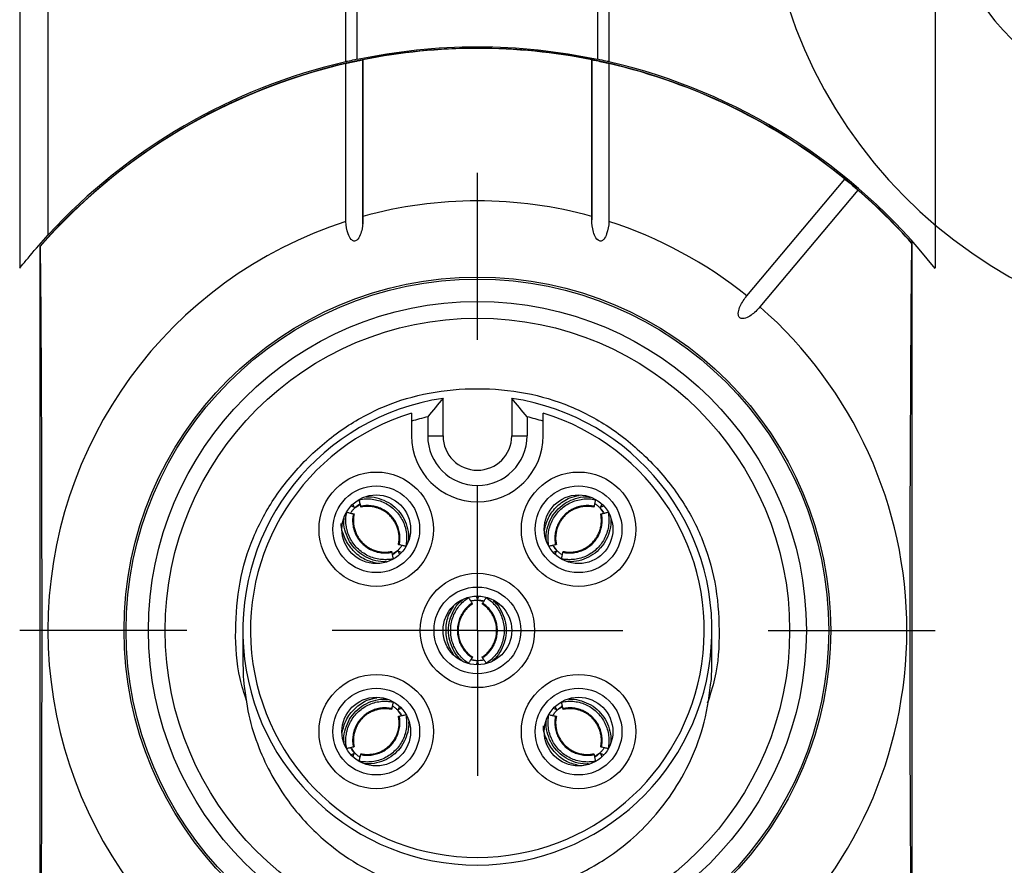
# Model space of a CAD drawing. Header units: millimetres. Extents: x 6 to 273, y 6 to 210.
# Tile 24 of 44: x 149 to 167, y 86 to 101. Entities that reach past the tile are written whole.
import ezdxf

# ---------------------------------------------------------------- set-up
doc = ezdxf.new("R2010")
doc.units = ezdxf.units.MM
doc.linetypes.add('SLD-Center', pattern=[19.05, 15.24, -1.27, 1.27, -1.27])
doc.linetypes.add('SLD-Solid', pattern=[0])
doc.layers.add('CENTER', color=40, linetype='SLD-Center')
doc.layers.add('TEXT', color=140, linetype='SLD-Solid', lineweight=25)

# ---------------------------------------------------------------- blocks, each defined once
blk = doc.blocks.new('SW_CENTERMARKSYMBOL_5')
at = {"layer": 'CENTER', "color": 0}
for p, q in [((0, 5.08), (0, 7.9985)), ((0, 0), (0, 2.54)), ((-5.08, 0), (-7.9985, 0)), ((0, 0), (-2.54, 0)), ((0, 0), (0, -2.54)), ((0, 0), (2.54, 0)), ((5.08, 0), (7.9985, 0)), ((0, -5.08), (0, -7.9985))]:
    blk.add_line(p, q, dxfattribs=at)
blk = doc.blocks.new('SW_CENTERMARKSYMBOL_15')
at = {"layer": 'CENTER', "color": 0}
for p, q in [((0, 2.54), (0, 4.79)), ((0, 0), (0, 2.54)), ((-2.54, 0), (-4.79, 0)), ((0, 0), (-2.54, 0)), ((0, 0), (0, -2.54)), ((0, 0), (2.54, 0)), ((2.54, 0), (4.79, 0)), ((0, -2.54), (0, -4.79))]:
    blk.add_line(p, q, dxfattribs=at)

msp = doc.modelspace()

# ---------------------------------------------------------------- linework, layer by layer
for p, q in [((149.498, 110.758), (149.498, 96.414)), ((165.498, 110.758), (165.498, 96.414)), ((149.998, 96.999), (149.998, 110.173)), ((155.198, 100.023), (155.198, 107.149)), ((155.395, 100.067), (155.395, 107.105)), ((159.6, 107.105), (159.6, 100.067)), ((159.798, 107.149), (159.798, 100.023)), ((155.199, 97.232), (155.199, 99.993)), ((155.497, 100.058), (155.497, 97.321)), ((155.498, 97.194), (155.498, 100.07)), ((159.498, 100.073), (159.498, 97.262)), ((159.499, 97.321), (159.499, 100.058)), ((159.797, 99.993), (159.797, 97.232)), ((162.207, 95.932), (163.92, 97.973)), ((164.149, 97.78), (162.437, 95.739)), ((149.848, 96.795), (149.857, 96.798)), ((149.848, 96.795), (149.848, 83.377)), ((165.089, 96.855), (165.098, 96.851)), ((165.098, 83.321), (165.098, 96.851)), ((156.898, 93.486), (156.898, 94.142)), ((158.098, 94.142), (158.098, 93.486)), ((156.63, 93.818), (156.63, 93.486)), ((158.366, 93.818), (158.366, 93.486)), ((156.348, 93.741), (156.348, 93.486)), ((158.648, 93.486), (158.648, 93.741)), ((156.63, 93.486), (156.898, 93.486)), ((158.098, 93.486), (158.366, 93.486)), ((155.289, 92.261), (155.346, 92.238)), ((155.346, 92.238), (155.323, 92.294)), ((155.359, 92.232), (155.435, 92.283)), ((159.673, 92.294), (159.65, 92.238)), ((159.65, 92.238), (159.706, 92.261)), ((159.644, 92.225), (159.695, 92.148)), ((158.887, 91.483), (158.836, 91.559)), ((156.101, 91.475), (156.025, 91.425)), ((156.114, 91.47), (156.137, 91.413)), ((156.171, 91.446), (156.114, 91.47)), ((158.881, 91.47), (158.825, 91.446)), ((158.858, 91.413), (158.881, 91.47)), ((157.474, 90.686), (157.498, 90.629)), ((157.498, 90.629), (157.521, 90.686)), ((157.503, 90.616), (157.593, 90.598)), ((157.492, 89.556), (157.403, 89.574)), ((157.498, 89.543), (157.474, 89.486)), ((157.521, 89.486), (157.498, 89.543)), ((156.109, 88.689), (156.159, 88.613)), ((156.137, 88.759), (156.114, 88.702)), ((156.114, 88.702), (156.171, 88.726)), ((158.825, 88.726), (158.881, 88.702)), ((158.881, 88.702), (158.858, 88.759)), ((158.895, 88.697), (158.971, 88.747)), ((155.351, 87.947), (155.301, 88.023)), ((155.346, 87.934), (155.289, 87.911)), ((155.323, 87.878), (155.346, 87.934)), ((159.636, 87.94), (159.56, 87.889)), ((159.65, 87.934), (159.673, 87.878)), ((159.706, 87.911), (159.65, 87.934))]:
    msp.add_line(p, q)
at = {"flags": 128}
for points in [[(149.857, 96.798), (149.865, 95.632), (149.872, 94.433), (149.877, 93.209), (149.88, 91.967), (149.882, 90.714), (149.882, 89.458), (149.88, 88.205), (149.877, 86.963), (149.872, 85.739), (149.865, 84.54), (149.857, 83.374)], [(165.089, 83.317), (165.08, 84.493), (165.074, 85.701), (165.069, 86.936), (165.065, 88.188), (165.064, 89.452), (165.064, 90.72), (165.065, 91.984), (165.069, 93.236), (165.074, 94.471), (165.08, 95.679), (165.089, 96.855)]]:
    msp.add_lwpolyline(points, dxfattribs=at)
for centre, radius in [((157.498, 90.086), 6.175), ((157.498, 90.086), 6.14), ((157.498, 90.086), 5.75), ((157.498, 90.086), 5.458), ((155.73, 91.854), 1), ((159.266, 91.854), 1), ((155.73, 91.854), 0.758), ((159.266, 91.854), 0.758), ((155.73, 91.854), 0.6), ((159.266, 91.854), 0.6), ((157.498, 90.086), 1), ((157.498, 90.086), 0.758), ((157.498, 90.086), 0.6), ((155.73, 88.318), 1), ((159.266, 88.318), 1), ((155.73, 88.318), 0.758), ((159.266, 88.318), 0.758), ((155.73, 88.318), 0.6), ((159.266, 88.318), 0.6)]:
    msp.add_circle(centre, radius)
for centre, radius, start, end in [((169.998, 103.586), 4.475, 90, 270), ((157.498, 90.086), 10.175, 41.675, 138.7503), ((157.498, 90.086), 10.17, 78.6534, 101.3466), ((157.498, 90.086), 10.17, 103.0639, 138.7014), ((157.498, 90.086), 10.2, 103.0317, 137.3321), ((157.498, 90.086), 10.17, 50.8451, 76.9361), ((157.498, 90.086), 10.2, 38.3427, 76.9683), ((157.498, 90.086), 10.17, 41.7236, 49.1549), ((157.498, 90.086), 7.507, 74.5401, 105.4599), ((157.498, 90.086), 7.507, 107.8335, 252.1665), ((157.498, 90.086), 7.507, 51.145, 72.1665), ((157.498, 90.086), 7.507, 311.145, 48.855), ((157.498, 90.086), 4.1, 98.415, 81.585), ((157.498, 90.086), 3.966, 106.8557, 73.1443), ((157.498, 90.086), 3.832, 103.0909, 107.4636), ((157.498, 90.086), 3.832, 72.5364, 76.9091), ((157.498, 93.486), 1.15, 180, 0), ((157.498, 93.486), 0.868, 180, 0), ((157.498, 93.486), 0.6, 180, 0)]:
    msp.add_arc(centre, radius, start, end)
for points in [[(155.395, 100.067), (156.081, 100.211), (156.781, 100.286), (157.498, 100.286)], [(157.498, 100.286), (158.214, 100.286), (158.915, 100.211), (159.6, 100.067)], [(156.898, 94.142), (156.808, 94.038), (156.719, 93.93), (156.63, 93.818)], [(158.366, 93.818), (158.277, 93.93), (158.187, 94.038), (158.098, 94.142)], [(156.348, 93.882), (156.348, 93.835), (156.348, 93.788), (156.348, 93.741)], [(158.648, 93.741), (158.648, 93.788), (158.648, 93.835), (158.648, 93.882)], [(155.355, 92.229), (155.352, 92.232), (155.349, 92.235), (155.346, 92.238)], [(155.355, 92.229), (155.357, 92.23), (155.358, 92.231), (155.359, 92.232)], [(159.64, 92.229), (159.644, 92.232), (159.647, 92.235), (159.65, 92.238)], [(159.64, 92.229), (159.642, 92.227), (159.643, 92.226), (159.644, 92.225)], [(156.105, 91.479), (156.104, 91.478), (156.102, 91.476), (156.101, 91.475)], [(156.114, 91.47), (156.111, 91.473), (156.108, 91.476), (156.105, 91.479)], [(158.881, 91.47), (158.885, 91.473), (158.888, 91.476), (158.891, 91.479)], [(158.891, 91.479), (158.89, 91.48), (158.888, 91.482), (158.887, 91.483)], [(157.498, 90.629), (157.498, 90.625), (157.498, 90.62), (157.498, 90.616)], [(157.498, 90.616), (157.5, 90.616), (157.502, 90.616), (157.503, 90.616)], [(157.498, 89.556), (157.496, 89.556), (157.494, 89.556), (157.492, 89.556)], [(157.498, 89.556), (157.498, 89.552), (157.498, 89.547), (157.498, 89.543)], [(156.114, 88.702), (156.111, 88.699), (156.108, 88.696), (156.105, 88.693)], [(156.105, 88.693), (156.106, 88.692), (156.107, 88.69), (156.109, 88.689)], [(158.881, 88.702), (158.885, 88.699), (158.888, 88.696), (158.891, 88.693)], [(158.891, 88.693), (158.892, 88.694), (158.893, 88.696), (158.895, 88.697)], [(155.355, 87.943), (155.352, 87.94), (155.349, 87.937), (155.346, 87.934)], [(155.355, 87.943), (155.354, 87.945), (155.353, 87.946), (155.351, 87.947)], [(159.64, 87.943), (159.639, 87.942), (159.638, 87.941), (159.636, 87.94)], [(159.64, 87.943), (159.644, 87.94), (159.647, 87.937), (159.65, 87.934)]]:
    msp.add_open_spline(points, degree=3)
for points, knots in [([(155.395, 100.067), (155.34, 100.055), (155.29, 100.044), (155.218, 100.028), (155.198, 100.023), (155.198, 100.023)], [0, 0, 0, 0, 0.5, 0.5, 1, 1, 1, 1]), ([(155.199, 99.993), (155.203, 99.995), (155.22, 99.999), (155.274, 100.012), (155.314, 100.021), (155.4, 100.039), (155.442, 100.048), (155.492, 100.058), (155.501, 100.059), (155.497, 100.058)], [0, 0, 0, 0, 0.25, 0.25, 0.5, 0.5, 0.75, 0.75, 1, 1, 1, 1]), ([(159.499, 100.058), (159.495, 100.059), (159.503, 100.058), (159.553, 100.048), (159.595, 100.04), (159.681, 100.021), (159.72, 100.012), (159.775, 99.999), (159.792, 99.995), (159.797, 99.993)], [0, 0, 0, 0, 0.25, 0.25, 0.5, 0.5, 0.75, 0.75, 1, 1, 1, 1]), ([(159.798, 100.023), (159.798, 100.023), (159.778, 100.028), (159.706, 100.044), (159.656, 100.055), (159.6, 100.067)], [0, 0, 0, 0, 0.5, 0.5, 1, 1, 1, 1]), ([(163.92, 97.973), (163.92, 97.973), (163.93, 97.965), (163.97, 97.933), (164.002, 97.907), (164.069, 97.851), (164.101, 97.824), (164.14, 97.789), (164.15, 97.78), (164.149, 97.78)], [0, 0, 0, 0, 0.25, 0.25, 0.5, 0.5, 0.75, 0.75, 1, 1, 1, 1]), ([(155.497, 97.321), (155.5, 97.247), (155.496, 97.175), (155.474, 97.068), (155.465, 97.032), (155.437, 96.963), (155.42, 96.929), (155.376, 96.895), (155.357, 96.888), (155.32, 96.894), (155.304, 96.905), (155.266, 96.946), (155.251, 96.981), (155.213, 97.085), (155.203, 97.158), (155.199, 97.232)], [0, 0, 0, 0, 0.25, 0.25, 0.375, 0.375, 0.5, 0.5, 0.5625, 0.5625, 0.625, 0.625, 0.75, 0.75, 1, 1, 1, 1]), ([(159.797, 97.232), (159.793, 97.158), (159.782, 97.085), (159.745, 96.981), (159.73, 96.947), (159.693, 96.906), (159.677, 96.894), (159.641, 96.887), (159.621, 96.894), (159.577, 96.928), (159.559, 96.962), (159.532, 97.03), (159.522, 97.066), (159.5, 97.174), (159.495, 97.247), (159.499, 97.321)], [0, 0, 0, 0, 0.25, 0.25, 0.375, 0.375, 0.4375, 0.4375, 0.5, 0.5, 0.625, 0.625, 0.75, 0.75, 1, 1, 1, 1]), ([(149.498, 96.414), (149.498, 96.414), (149.52, 96.442), (149.588, 96.526), (149.631, 96.579), (149.774, 96.749), (149.884, 96.875), (149.998, 96.999)], [0, 0, 0, 0, 0.25, 0.25, 0.5, 0.5, 1, 1, 1, 1]), ([(162.437, 95.739), (162.391, 95.684), (162.34, 95.635), (162.251, 95.575), (162.22, 95.557), (162.17, 95.539), (162.152, 95.535), (162.116, 95.534), (162.097, 95.538), (162.069, 95.561), (162.062, 95.579), (162.056, 95.615), (162.057, 95.633), (162.065, 95.686), (162.078, 95.72), (162.121, 95.817), (162.161, 95.877), (162.207, 95.932)], [0, 0, 0, 0, 0.25, 0.25, 0.375, 0.375, 0.4375, 0.4375, 0.5, 0.5, 0.5625, 0.5625, 0.625, 0.625, 0.75, 0.75, 1, 1, 1, 1]), ([(153.465, 88.857), (153.423, 88.985), (153.293, 89.381), (153.254, 90.088), (153.319, 90.923), (153.556, 91.719), (153.952, 92.448), (154.493, 93.091), (155.136, 93.632), (155.865, 94.028), (156.661, 94.263), (157.498, 94.335), (158.335, 94.263), (159.131, 94.028), (159.86, 93.631), (160.503, 93.091), (161.044, 92.448), (161.44, 91.719), (161.677, 90.922), (161.742, 90.087), (161.7, 89.366), (161.564, 88.955), (161.517, 88.813)], [0, 0, 0, 0, 0.025481, 0.078972, 0.132514, 0.183903, 0.235273, 0.288762, 0.342304, 0.393693, 0.445063, 0.498552, 0.552094, 0.603483, 0.654854, 0.708342, 0.761885, 0.813273, 0.864644, 0.918133, 0.971672, 1, 1, 1, 1]), ([(155.561, 92.417), (155.575, 92.418), (155.649, 92.426), (155.783, 92.396), (155.949, 92.327), (156.091, 92.215), (156.203, 92.073), (156.271, 91.907), (156.303, 91.759), (156.293, 91.672), (156.289, 91.644)], [0, 0, 0, 0, 0.036384, 0.185577, 0.333966, 0.483321, 0.630782, 0.780607, 0.93055, 1, 1, 1, 1]), ([(158.669, 91.835), (158.688, 91.909), (158.727, 92.067), (158.886, 92.266), (159.077, 92.405), (159.22, 92.433), (159.276, 92.444)], [0, 0, 0, 0, 0.247304, 0.526576, 0.816432, 1, 1, 1, 1]), ([(158.705, 91.66), (158.702, 91.683), (158.693, 91.765), (158.725, 91.906), (158.793, 92.073), (158.905, 92.215), (159.047, 92.327), (159.213, 92.396), (159.357, 92.427), (159.442, 92.417), (159.468, 92.414)], [0, 0, 0, 0, 0.054608, 0.202789, 0.350236, 0.496182, 0.643155, 0.790027, 0.937059, 1, 1, 1, 1]), ([(155.359, 92.232), (155.376, 92.248), (155.406, 92.275), (155.435, 92.293), (155.449, 92.301)], [0, 0, 0, 0, 0.546424, 1, 1, 1, 1]), ([(155.434, 92.37), (155.47, 92.378), (155.545, 92.388), (155.659, 92.383), (155.77, 92.36), (155.877, 92.319), (155.976, 92.261), (156.063, 92.187), (156.137, 92.099), (156.195, 92.001), (156.237, 91.894), (156.26, 91.782), (156.264, 91.669), (156.254, 91.594), (156.247, 91.558)], [0.0001792, 0.0001792, 0.0001792, 0.0001792, 0.0115826, 0.0231843, 0.0348021, 0.0464325, 0.0580714, 0.0697147, 0.081358, 0.0929969, 0.1046273, 0.1162451, 0.1278468, 0.1392502, 0.1392502, 0.1392502, 0.1392502]), ([(155.459, 92.255), (155.456, 92.265), (155.454, 92.275), (155.452, 92.285), (155.45, 92.294), (155.448, 92.304), (155.446, 92.314), (155.442, 92.333), (155.438, 92.351), (155.434, 92.37)], [0, 0, 0, 0, 0.0000425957, 0.0000425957, 0.0000425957, 0.0000851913, 0.0000851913, 0.0000851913, 0.0001677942, 0.0001677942, 0.0001677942, 0.0001677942]), ([(156.132, 91.582), (156.138, 91.612), (156.146, 91.674), (156.143, 91.768), (156.124, 91.861), (156.089, 91.949), (156.041, 92.031), (155.98, 92.103), (155.907, 92.165), (155.826, 92.213), (155.737, 92.247), (155.644, 92.266), (155.551, 92.27), (155.489, 92.262), (155.459, 92.255)], [0.0002249, 0.0002249, 0.0002249, 0.0002249, 0.0115826, 0.0231843, 0.0348022, 0.0464325, 0.0580714, 0.0697147, 0.081358, 0.0929969, 0.1046273, 0.1162451, 0.1278468, 0.1392046, 0.1392046, 0.1392046, 0.1392046]), ([(155.462, 92.242), (155.462, 92.242), (155.462, 92.242), (155.462, 92.243), (155.461, 92.244), (155.461, 92.246), (155.46, 92.249), (155.46, 92.251), (155.459, 92.253), (155.459, 92.255)], [0, 0, 0, 0, 0.00001130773, 0.00001130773, 0.00001130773, 0.00002861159, 0.00002861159, 0.00002861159, 0.00003978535, 0.00003978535, 0.00003978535, 0.00003978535]), ([(156.118, 91.586), (156.122, 91.61), (156.13, 91.658), (156.131, 91.732), (156.122, 91.805), (156.103, 91.876), (156.075, 91.944), (156.039, 92.008), (155.994, 92.066), (155.942, 92.118), (155.884, 92.163), (155.82, 92.199), (155.752, 92.227), (155.681, 92.246), (155.608, 92.254), (155.534, 92.254), (155.486, 92.246), (155.462, 92.241)], [0, 0, 0, 0, 0.066698, 0.133399, 0.2001, 0.266801, 0.333527, 0.400256, 0.466941, 0.533581, 0.600241, 0.666929, 0.733597, 0.800197, 0.866754, 0.933352, 1, 1, 1, 1]), ([(158.749, 91.558), (158.741, 91.594), (158.732, 91.669), (158.736, 91.782), (158.759, 91.894), (158.8, 92.001), (158.859, 92.099), (158.933, 92.187), (159.02, 92.261), (159.119, 92.319), (159.225, 92.36), (159.337, 92.383), (159.451, 92.388), (159.525, 92.378), (159.562, 92.37)], [0.0001792, 0.0001792, 0.0001792, 0.0001792, 0.0115826, 0.0231843, 0.0348021, 0.0464325, 0.0580714, 0.0697147, 0.081358, 0.0929969, 0.1046273, 0.1162451, 0.1278468, 0.1392502, 0.1392502, 0.1392502, 0.1392502]), ([(159.537, 92.255), (159.507, 92.262), (159.445, 92.27), (159.351, 92.266), (159.258, 92.247), (159.17, 92.213), (159.088, 92.165), (159.016, 92.103), (158.955, 92.031), (158.906, 91.949), (158.872, 91.861), (158.853, 91.768), (158.85, 91.674), (158.857, 91.612), (158.864, 91.582)], [0.0002249, 0.0002249, 0.0002249, 0.0002249, 0.0115826, 0.0231843, 0.0348022, 0.0464325, 0.0580714, 0.0697147, 0.081358, 0.0929969, 0.1046273, 0.1162451, 0.1278468, 0.1392046, 0.1392046, 0.1392046, 0.1392046]), ([(159.534, 92.242), (159.509, 92.246), (159.461, 92.254), (159.388, 92.254), (159.315, 92.245), (159.243, 92.227), (159.175, 92.199), (159.112, 92.163), (159.053, 92.118), (159.002, 92.066), (158.957, 92.008), (158.92, 91.944), (158.892, 91.876), (158.874, 91.805), (158.865, 91.732), (158.865, 91.658), (158.874, 91.61), (158.878, 91.586)], [0, 0, 0, 0, 0.066651, 0.133347, 0.200062, 0.266737, 0.333345, 0.399948, 0.466611, 0.533311, 0.599993, 0.666633, 0.733281, 0.799975, 0.866678, 0.93335, 1, 1, 1, 1]), ([(159.537, 92.255), (159.536, 92.253), (159.536, 92.251), (159.536, 92.249), (159.535, 92.246), (159.534, 92.244), (159.534, 92.243), (159.534, 92.242), (159.534, 92.242), (159.534, 92.242)], [0, 0, 0, 0, 0.00001113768, 0.00001113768, 0.00001113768, 0.00002843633, 0.00002843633, 0.00002843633, 0.00003979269, 0.00003979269, 0.00003979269, 0.00003979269]), ([(159.562, 92.37), (159.56, 92.361), (159.558, 92.351), (159.556, 92.341), (159.554, 92.331), (159.551, 92.322), (159.549, 92.312), (159.545, 92.293), (159.541, 92.274), (159.537, 92.255)], [0, 0, 0, 0, 0.0000425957, 0.0000425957, 0.0000425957, 0.0000851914, 0.0000851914, 0.0000851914, 0.0001677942, 0.0001677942, 0.0001677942, 0.0001677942]), ([(159.547, 92.302), (159.55, 92.301), (159.566, 92.291), (159.601, 92.266), (159.628, 92.24), (159.64, 92.229)], [0, 0, 0, 0, 0.106105, 0.601819, 1, 1, 1, 1]), ([(156.026, 91.337), (155.99, 91.33), (155.915, 91.32), (155.802, 91.324), (155.69, 91.347), (155.583, 91.388), (155.485, 91.447), (155.397, 91.521), (155.323, 91.608), (155.265, 91.707), (155.224, 91.813), (155.2, 91.925), (155.196, 92.039), (155.206, 92.113), (155.214, 92.15)], [0.0001792, 0.0001792, 0.0001792, 0.0001792, 0.0115826, 0.0231843, 0.0348021, 0.0464325, 0.0580714, 0.0697147, 0.081358, 0.0929969, 0.1046273, 0.1162451, 0.1278468, 0.1392502, 0.1392502, 0.1392502, 0.1392502]), ([(155.214, 92.15), (155.223, 92.148), (155.233, 92.146), (155.243, 92.144), (155.252, 92.142), (155.262, 92.14), (155.272, 92.138), (155.291, 92.133), (155.31, 92.129), (155.328, 92.125)], [0, 0, 0, 0, 0.0000425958, 0.0000425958, 0.0000425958, 0.0000851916, 0.0000851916, 0.0000851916, 0.0001677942, 0.0001677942, 0.0001677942, 0.0001677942]), ([(155.282, 92.135), (155.283, 92.138), (155.292, 92.154), (155.318, 92.189), (155.344, 92.216), (155.355, 92.229)], [0, 0, 0, 0, 0.106072, 0.601835, 1, 1, 1, 1]), ([(155.328, 92.125), (155.322, 92.095), (155.314, 92.033), (155.318, 91.939), (155.337, 91.847), (155.371, 91.758), (155.419, 91.677), (155.48, 91.604), (155.553, 91.543), (155.635, 91.494), (155.723, 91.46), (155.816, 91.441), (155.91, 91.438), (155.971, 91.446), (156.002, 91.452)], [0.0002249, 0.0002249, 0.0002249, 0.0002249, 0.0115826, 0.0231843, 0.0348022, 0.0464325, 0.0580714, 0.0697147, 0.081358, 0.0929969, 0.1046273, 0.1162451, 0.1278468, 0.1392046, 0.1392046, 0.1392046, 0.1392046]), ([(155.328, 92.125), (155.331, 92.125), (155.333, 92.124), (155.335, 92.124), (155.338, 92.123), (155.34, 92.122), (155.341, 92.122), (155.342, 92.122), (155.342, 92.122), (155.342, 92.122)], [0, 0, 0, 0, 0.00001113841, 0.00001113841, 0.00001113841, 0.0000284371, 0.0000284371, 0.0000284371, 0.00003979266, 0.00003979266, 0.00003979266, 0.00003979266]), ([(155.342, 92.122), (155.338, 92.098), (155.33, 92.049), (155.33, 91.976), (155.339, 91.903), (155.357, 91.832), (155.385, 91.764), (155.421, 91.7), (155.466, 91.642), (155.518, 91.59), (155.576, 91.545), (155.64, 91.508), (155.708, 91.48), (155.779, 91.462), (155.852, 91.453), (155.926, 91.453), (155.974, 91.462), (155.998, 91.466)], [0, 0, 0, 0, 0.066658, 0.133361, 0.200081, 0.26676, 0.333372, 0.399976, 0.46664, 0.53334, 0.600022, 0.666659, 0.733304, 0.799993, 0.866692, 0.933357, 1, 1, 1, 1]), ([(159.782, 92.15), (159.79, 92.113), (159.799, 92.039), (159.795, 91.925), (159.772, 91.813), (159.731, 91.707), (159.672, 91.608), (159.599, 91.521), (159.511, 91.447), (159.413, 91.388), (159.306, 91.347), (159.194, 91.324), (159.081, 91.32), (159.006, 91.33), (158.969, 91.337)], [0.0001792, 0.0001792, 0.0001792, 0.0001792, 0.0115826, 0.0231843, 0.0348021, 0.0464325, 0.0580714, 0.0697147, 0.081358, 0.0929969, 0.1046273, 0.1162451, 0.1278468, 0.1392502, 0.1392502, 0.1392502, 0.1392502]), ([(158.994, 91.452), (159.024, 91.446), (159.086, 91.438), (159.18, 91.441), (159.273, 91.46), (159.361, 91.494), (159.443, 91.543), (159.515, 91.604), (159.577, 91.677), (159.625, 91.758), (159.659, 91.847), (159.678, 91.939), (159.682, 92.033), (159.674, 92.095), (159.667, 92.125)], [0.0002249, 0.0002249, 0.0002249, 0.0002249, 0.0115826, 0.0231843, 0.0348022, 0.0464325, 0.0580714, 0.0697147, 0.081358, 0.0929969, 0.1046273, 0.1162451, 0.1278468, 0.1392046, 0.1392046, 0.1392046, 0.1392046]), ([(158.998, 91.466), (159.022, 91.462), (159.07, 91.453), (159.144, 91.453), (159.217, 91.462), (159.288, 91.481), (159.356, 91.508), (159.42, 91.545), (159.478, 91.59), (159.53, 91.642), (159.574, 91.7), (159.611, 91.764), (159.639, 91.832), (159.657, 91.903), (159.666, 91.976), (159.666, 92.049), (159.657, 92.098), (159.653, 92.122)], [0, 0, 0, 0, 0.066698, 0.133399, 0.2001, 0.2668, 0.333526, 0.400255, 0.46694, 0.53358, 0.60024, 0.666929, 0.733596, 0.800197, 0.866753, 0.933352, 1, 1, 1, 1]), ([(159.644, 92.225), (159.659, 92.208), (159.687, 92.178), (159.705, 92.148), (159.713, 92.135)], [0, 0, 0, 0, 0.546451, 1, 1, 1, 1]), ([(159.654, 92.122), (159.653, 92.122), (159.654, 92.122), (159.655, 92.122), (159.656, 92.122), (159.658, 92.123), (159.661, 92.124), (159.663, 92.124), (159.665, 92.125), (159.667, 92.125)], [0, 0, 0, 0, 0.00001130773, 0.00001130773, 0.00001130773, 0.00002861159, 0.00002861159, 0.00002861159, 0.00003978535, 0.00003978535, 0.00003978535, 0.00003978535]), ([(159.667, 92.125), (159.677, 92.127), (159.687, 92.129), (159.696, 92.132), (159.706, 92.134), (159.716, 92.136), (159.726, 92.138), (159.744, 92.142), (159.763, 92.146), (159.782, 92.15)], [0, 0, 0, 0, 0.0000425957, 0.0000425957, 0.0000425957, 0.0000851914, 0.0000851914, 0.0000851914, 0.0001677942, 0.0001677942, 0.0001677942, 0.0001677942]), ([(155.755, 91.255), (155.679, 91.274), (155.52, 91.314), (155.315, 91.474), (155.174, 91.692), (155.113, 91.866), (155.118, 91.953), (155.118, 91.955)], [0, 0, 0, 0, 0.229479, 0.481078, 0.742207, 0.994774, 1, 1, 1, 1]), ([(155.907, 91.291), (155.89, 91.289), (155.813, 91.281), (155.677, 91.312), (155.511, 91.38), (155.37, 91.492), (155.257, 91.634), (155.189, 91.801), (155.157, 91.944), (155.167, 92.026), (155.169, 92.049)], [0, 0, 0, 0, 0.042666, 0.192783, 0.34209, 0.49237, 0.640745, 0.791497, 0.942369, 1, 1, 1, 1]), ([(159.828, 92.026), (159.83, 92.011), (159.838, 91.936), (159.806, 91.801), (159.738, 91.635), (159.626, 91.493), (159.485, 91.381), (159.319, 91.311), (159.169, 91.28), (159.079, 91.291), (159.048, 91.295)], [0, 0, 0, 0, 0.037544, 0.186387, 0.334494, 0.481093, 0.628723, 0.776252, 0.923942, 1, 1, 1, 1]), ([(156.179, 91.572), (156.177, 91.569), (156.168, 91.553), (156.142, 91.519), (156.116, 91.491), (156.105, 91.479)], [0, 0, 0, 0, 0.10607, 0.601828, 1, 1, 1, 1]), ([(156.132, 91.582), (156.129, 91.583), (156.127, 91.583), (156.125, 91.584), (156.122, 91.585), (156.12, 91.585), (156.119, 91.585), (156.118, 91.586), (156.118, 91.586), (156.118, 91.586)], [0, 0, 0, 0, 0.00001113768, 0.00001113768, 0.00001113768, 0.00002843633, 0.00002843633, 0.00002843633, 0.00003979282, 0.00003979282, 0.00003979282, 0.00003979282]), ([(156.247, 91.558), (156.237, 91.56), (156.227, 91.562), (156.217, 91.564), (156.208, 91.566), (156.198, 91.568), (156.188, 91.57), (156.169, 91.574), (156.151, 91.578), (156.132, 91.582)], [0, 0, 0, 0, 0.0000425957, 0.0000425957, 0.0000425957, 0.0000851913, 0.0000851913, 0.0000851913, 0.0001677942, 0.0001677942, 0.0001677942, 0.0001677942]), ([(158.864, 91.582), (158.854, 91.58), (158.844, 91.578), (158.835, 91.576), (158.825, 91.574), (158.815, 91.572), (158.806, 91.57), (158.787, 91.566), (158.768, 91.562), (158.749, 91.558)], [0, 0, 0, 0, 0.0000425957, 0.0000425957, 0.0000425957, 0.0000851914, 0.0000851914, 0.0000851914, 0.0001677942, 0.0001677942, 0.0001677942, 0.0001677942]), ([(158.887, 91.483), (158.872, 91.5), (158.844, 91.53), (158.826, 91.559), (158.818, 91.572)], [0, 0, 0, 0, 0.5471793, 1, 1, 1, 1]), ([(158.878, 91.586), (158.878, 91.586), (158.877, 91.586), (158.877, 91.585), (158.876, 91.585), (158.874, 91.585), (158.871, 91.584), (158.869, 91.583), (158.866, 91.583), (158.864, 91.582)], [0, 0, 0, 0, 0.00001113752, 0.00001113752, 0.00001113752, 0.00002844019, 0.00002844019, 0.00002844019, 0.00003979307, 0.00003979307, 0.00003979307, 0.00003979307]), ([(155.998, 91.466), (155.998, 91.466), (155.998, 91.466), (155.998, 91.465), (155.999, 91.464), (155.999, 91.462), (156, 91.459), (156, 91.457), (156.001, 91.455), (156.002, 91.452)], [0, 0, 0, 0, 0.00001113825, 0.00001113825, 0.00001113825, 0.00002844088, 0.00002844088, 0.00002844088, 0.00003979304, 0.00003979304, 0.00003979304, 0.00003979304]), ([(156.002, 91.452), (156.004, 91.442), (156.006, 91.433), (156.008, 91.423), (156.01, 91.413), (156.012, 91.404), (156.014, 91.394), (156.018, 91.375), (156.022, 91.356), (156.026, 91.337)], [0, 0, 0, 0, 0.0000425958, 0.0000425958, 0.0000425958, 0.0000851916, 0.0000851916, 0.0000851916, 0.0001677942, 0.0001677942, 0.0001677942, 0.0001677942]), ([(156.101, 91.475), (156.084, 91.46), (156.054, 91.432), (156.025, 91.414), (156.012, 91.406)], [0, 0, 0, 0, 0.5471605, 1, 1, 1, 1]), ([(158.984, 91.405), (158.981, 91.407), (158.965, 91.416), (158.931, 91.441), (158.903, 91.467), (158.891, 91.479)], [0, 0, 0, 0, 0.106093, 0.601825, 1, 1, 1, 1]), ([(158.969, 91.337), (158.971, 91.347), (158.974, 91.357), (158.976, 91.366), (158.978, 91.376), (158.98, 91.386), (158.982, 91.396), (158.986, 91.414), (158.99, 91.433), (158.994, 91.452)], [0, 0, 0, 0, 0.0000425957, 0.0000425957, 0.0000425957, 0.0000851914, 0.0000851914, 0.0000851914, 0.0001677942, 0.0001677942, 0.0001677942, 0.0001677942]), ([(158.994, 91.452), (158.995, 91.455), (158.995, 91.457), (158.996, 91.459), (158.996, 91.462), (158.997, 91.464), (158.997, 91.465), (158.997, 91.466), (158.998, 91.466), (158.998, 91.466)], [0, 0, 0, 0, 0.00001113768, 0.00001113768, 0.00001113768, 0.00002843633, 0.00002843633, 0.00002843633, 0.00003979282, 0.00003979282, 0.00003979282, 0.00003979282]), ([(157.231, 89.559), (157.216, 89.571), (157.154, 89.62), (157.078, 89.741), (157.009, 89.907), (156.987, 90.086), (157.008, 90.266), (157.077, 90.432), (157.156, 90.555), (157.222, 90.607), (157.242, 90.623)], [0, 0, 0, 0, 0.047854, 0.197569, 0.346542, 0.493999, 0.642493, 0.790885, 0.939439, 1, 1, 1, 1]), ([(157.342, 89.511), (157.311, 89.532), (157.251, 89.578), (157.174, 89.661), (157.111, 89.756), (157.065, 89.861), (157.037, 89.972), (157.027, 90.086), (157.037, 90.2), (157.065, 90.311), (157.111, 90.416), (157.174, 90.511), (157.251, 90.594), (157.311, 90.64), (157.342, 90.661)], [0.0001792, 0.0001792, 0.0001792, 0.0001792, 0.0115826, 0.0231843, 0.0348021, 0.0464325, 0.0580714, 0.0697147, 0.081358, 0.0929969, 0.1046273, 0.1162451, 0.1278468, 0.1392502, 0.1392502, 0.1392502, 0.1392502]), ([(157.406, 90.562), (157.38, 90.545), (157.331, 90.507), (157.267, 90.438), (157.215, 90.359), (157.176, 90.273), (157.153, 90.181), (157.145, 90.086), (157.153, 89.991), (157.176, 89.899), (157.215, 89.813), (157.267, 89.734), (157.331, 89.665), (157.38, 89.627), (157.406, 89.61)], [0.0002249, 0.0002249, 0.0002249, 0.0002249, 0.0115826, 0.0231843, 0.0348022, 0.0464325, 0.0580714, 0.0697147, 0.081358, 0.0929969, 0.1046273, 0.1162451, 0.1278468, 0.1392046, 0.1392046, 0.1392046, 0.1392046]), ([(157.413, 90.55), (157.393, 90.536), (157.353, 90.507), (157.301, 90.455), (157.256, 90.398), (157.218, 90.334), (157.19, 90.266), (157.171, 90.195), (157.161, 90.123), (157.161, 90.049), (157.171, 89.976), (157.19, 89.905), (157.219, 89.838), (157.256, 89.774), (157.301, 89.716), (157.353, 89.665), (157.393, 89.637), (157.413, 89.622)], [0, 0, 0, 0, 0.066699, 0.133399, 0.2001, 0.266801, 0.333527, 0.400256, 0.466941, 0.533581, 0.600241, 0.66693, 0.733597, 0.800197, 0.866754, 0.933352, 1, 1, 1, 1]), ([(157.342, 90.661), (157.347, 90.652), (157.353, 90.644), (157.358, 90.636), (157.364, 90.627), (157.369, 90.619), (157.375, 90.611), (157.385, 90.594), (157.395, 90.578), (157.406, 90.562)], [0, 0, 0, 0, 0.0000425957, 0.0000425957, 0.0000425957, 0.0000851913, 0.0000851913, 0.0000851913, 0.0001677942, 0.0001677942, 0.0001677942, 0.0001677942]), ([(157.38, 90.602), (157.383, 90.603), (157.401, 90.608), (157.443, 90.614), (157.481, 90.615), (157.498, 90.616)], [0, 0, 0, 0, 0.10607, 0.601827, 1, 1, 1, 1]), ([(157.406, 90.562), (157.407, 90.56), (157.408, 90.558), (157.409, 90.556), (157.411, 90.554), (157.412, 90.552), (157.413, 90.551), (157.413, 90.55), (157.413, 90.55), (157.413, 90.55)], [0, 0, 0, 0, 0.00001113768, 0.00001113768, 0.00001113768, 0.00002843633, 0.00002843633, 0.00002843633, 0.00003979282, 0.00003979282, 0.00003979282, 0.00003979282]), ([(157.503, 90.616), (157.526, 90.615), (157.567, 90.613), (157.6, 90.605), (157.615, 90.602)], [0, 0, 0, 0, 0.547167, 1, 1, 1, 1]), ([(157.583, 90.55), (157.583, 90.55), (157.583, 90.55), (157.583, 90.551), (157.584, 90.552), (157.585, 90.554), (157.586, 90.556), (157.587, 90.558), (157.589, 90.56), (157.59, 90.562)], [0, 0, 0, 0, 0.00001113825, 0.00001113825, 0.00001113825, 0.00002844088, 0.00002844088, 0.00002844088, 0.00003979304, 0.00003979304, 0.00003979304, 0.00003979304]), ([(157.583, 89.622), (157.603, 89.636), (157.643, 89.665), (157.695, 89.717), (157.74, 89.774), (157.777, 89.838), (157.806, 89.905), (157.825, 89.976), (157.835, 90.049), (157.835, 90.123), (157.825, 90.196), (157.806, 90.267), (157.777, 90.334), (157.74, 90.398), (157.695, 90.455), (157.643, 90.507), (157.603, 90.536), (157.583, 90.55)], [0, 0, 0, 0, 0.066658, 0.133361, 0.200081, 0.26676, 0.333372, 0.399976, 0.46664, 0.53334, 0.600022, 0.666659, 0.733304, 0.799993, 0.866692, 0.933357, 1, 1, 1, 1]), ([(157.59, 90.562), (157.595, 90.57), (157.601, 90.579), (157.606, 90.587), (157.611, 90.595), (157.617, 90.604), (157.622, 90.612), (157.633, 90.628), (157.643, 90.645), (157.654, 90.661)], [0, 0, 0, 0, 0.0000425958, 0.0000425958, 0.0000425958, 0.0000851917, 0.0000851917, 0.0000851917, 0.0001677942, 0.0001677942, 0.0001677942, 0.0001677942]), ([(157.59, 89.61), (157.616, 89.627), (157.665, 89.665), (157.729, 89.734), (157.781, 89.813), (157.819, 89.899), (157.843, 89.991), (157.851, 90.086), (157.843, 90.181), (157.819, 90.273), (157.781, 90.359), (157.729, 90.438), (157.665, 90.507), (157.616, 90.545), (157.59, 90.562)], [0.0002249, 0.0002249, 0.0002249, 0.0002249, 0.0115826, 0.0231843, 0.0348022, 0.0464325, 0.0580714, 0.0697147, 0.081358, 0.0929969, 0.1046273, 0.1162451, 0.1278468, 0.1392046, 0.1392046, 0.1392046, 0.1392046]), ([(157.654, 90.661), (157.685, 90.64), (157.744, 90.594), (157.822, 90.511), (157.885, 90.416), (157.931, 90.311), (157.959, 90.2), (157.969, 90.086), (157.959, 89.972), (157.931, 89.861), (157.885, 89.756), (157.822, 89.661), (157.744, 89.578), (157.685, 89.532), (157.654, 89.511)], [0.0001792, 0.0001792, 0.0001792, 0.0001792, 0.0115826, 0.0231843, 0.0348021, 0.0464325, 0.0580714, 0.0697147, 0.081358, 0.0929969, 0.1046273, 0.1162451, 0.1278468, 0.1392502, 0.1392502, 0.1392502, 0.1392502]), ([(157.776, 90.604), (157.788, 90.595), (157.846, 90.548), (157.918, 90.432), (157.987, 90.266), (158.008, 90.087), (157.987, 89.907), (157.918, 89.741), (157.835, 89.613), (157.765, 89.558), (157.742, 89.54)], [0, 0, 0, 0, 0.036429, 0.185114, 0.332998, 0.481845, 0.628805, 0.778119, 0.927552, 1, 1, 1, 1]), ([(157.091, 89.649), (157.051, 89.714), (156.965, 89.855), (156.939, 90.109), (156.975, 90.343), (157.056, 90.462), (157.089, 90.51)], [0, 0, 0, 0, 0.248152, 0.532808, 0.812184, 1, 1, 1, 1]), ([(153.398, 90.088), (153.398, 90.023), (153.398, 89.872), (153.398, 89.645), (153.4, 89.408), (153.406, 89.29), (153.409, 89.228)], [0, 0, 0, 0, 0.180743, 0.418608, 0.699692, 1, 1, 1, 1]), ([(161.587, 89.228), (161.59, 89.289), (161.596, 89.408), (161.597, 89.645), (161.598, 89.872), (161.598, 90.022), (161.598, 90.088)], [0, 0, 0, 0, 0.300249, 0.581296, 0.81911, 1, 1, 1, 1]), ([(157.406, 89.61), (157.4, 89.602), (157.395, 89.593), (157.39, 89.585), (157.384, 89.577), (157.379, 89.568), (157.374, 89.56), (157.363, 89.544), (157.353, 89.527), (157.342, 89.511)], [0, 0, 0, 0, 0.0000425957, 0.0000425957, 0.0000425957, 0.0000851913, 0.0000851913, 0.0000851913, 0.0001677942, 0.0001677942, 0.0001677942, 0.0001677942]), ([(157.492, 89.556), (157.47, 89.557), (157.429, 89.559), (157.395, 89.567), (157.38, 89.57)], [0, 0, 0, 0, 0.5464171, 1, 1, 1, 1]), ([(157.413, 89.622), (157.413, 89.622), (157.413, 89.622), (157.413, 89.621), (157.412, 89.62), (157.411, 89.618), (157.409, 89.616), (157.408, 89.614), (157.407, 89.612), (157.406, 89.61)], [0, 0, 0, 0, 0.00001130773, 0.00001130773, 0.00001130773, 0.00002861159, 0.00002861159, 0.00002861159, 0.00003978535, 0.00003978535, 0.00003978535, 0.00003978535]), ([(157.616, 89.57), (157.613, 89.569), (157.595, 89.564), (157.553, 89.558), (157.515, 89.556), (157.498, 89.556)], [0, 0, 0, 0, 0.106071, 0.601835, 1, 1, 1, 1]), ([(157.59, 89.61), (157.589, 89.612), (157.587, 89.614), (157.586, 89.616), (157.585, 89.618), (157.584, 89.62), (157.583, 89.621), (157.583, 89.622), (157.583, 89.622), (157.583, 89.622)], [0, 0, 0, 0, 0.00001113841, 0.00001113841, 0.00001113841, 0.0000284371, 0.0000284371, 0.0000284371, 0.00003979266, 0.00003979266, 0.00003979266, 0.00003979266]), ([(157.654, 89.511), (157.648, 89.52), (157.643, 89.528), (157.637, 89.536), (157.632, 89.545), (157.627, 89.553), (157.621, 89.561), (157.611, 89.578), (157.6, 89.594), (157.59, 89.61)], [0, 0, 0, 0, 0.0000425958, 0.0000425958, 0.0000425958, 0.0000851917, 0.0000851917, 0.0000851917, 0.0001677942, 0.0001677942, 0.0001677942, 0.0001677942]), ([(153.409, 89.228), (153.434, 89.02), (153.482, 88.614), (153.714, 87.882), (154.128, 87.123), (154.746, 86.453), (155.354, 86.013), (155.898, 85.741), (156.355, 85.584), (156.731, 85.497), (157.071, 85.447), (157.426, 85.424), (157.853, 85.436), (158.382, 85.511), (159.034, 85.703), (159.634, 86.008), (160.143, 86.381), (160.543, 86.763), (160.921, 87.242), (161.244, 87.82), (161.493, 88.491), (161.555, 88.978), (161.587, 89.228)], [0, 0, 0, 0, 0.051288, 0.099793, 0.186904, 0.260398, 0.320846, 0.36967, 0.408496, 0.43882, 0.463999, 0.492492, 0.525785, 0.56842, 0.62275, 0.691337, 0.731845, 0.776801, 0.826314, 0.880301, 0.938414, 1, 1, 1, 1]), ([(155.134, 88.3), (155.152, 88.374), (155.191, 88.533), (155.351, 88.73), (155.543, 88.87), (155.685, 88.897), (155.743, 88.908)], [0, 0, 0, 0, 0.2448256, 0.5298637, 0.8096136, 1, 1, 1, 1]), ([(155.169, 88.125), (155.167, 88.147), (155.157, 88.229), (155.189, 88.371), (155.257, 88.537), (155.369, 88.679), (155.511, 88.791), (155.677, 88.861), (155.822, 88.892), (155.907, 88.882), (155.932, 88.879)], [0, 0, 0, 0, 0.054609, 0.20279, 0.350236, 0.496182, 0.643155, 0.790027, 0.937059, 1, 1, 1, 1]), ([(155.214, 88.022), (155.206, 88.059), (155.196, 88.133), (155.2, 88.247), (155.224, 88.359), (155.265, 88.465), (155.323, 88.564), (155.397, 88.651), (155.485, 88.725), (155.583, 88.784), (155.69, 88.825), (155.802, 88.848), (155.915, 88.852), (155.99, 88.842), (156.026, 88.835)], [0.0001792, 0.0001792, 0.0001792, 0.0001792, 0.0115826, 0.0231843, 0.0348021, 0.0464325, 0.0580714, 0.0697147, 0.081358, 0.0929969, 0.1046273, 0.1162451, 0.1278468, 0.1392502, 0.1392502, 0.1392502, 0.1392502]), ([(156.026, 88.835), (156.024, 88.825), (156.022, 88.815), (156.02, 88.806), (156.018, 88.796), (156.016, 88.786), (156.014, 88.776), (156.01, 88.758), (156.006, 88.739), (156.002, 88.72)], [0, 0, 0, 0, 0.0000425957, 0.0000425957, 0.0000425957, 0.0000851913, 0.0000851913, 0.0000851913, 0.0001677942, 0.0001677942, 0.0001677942, 0.0001677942]), ([(158.969, 88.835), (159.006, 88.842), (159.081, 88.852), (159.194, 88.848), (159.306, 88.825), (159.413, 88.784), (159.511, 88.725), (159.599, 88.651), (159.672, 88.564), (159.731, 88.465), (159.772, 88.359), (159.795, 88.247), (159.799, 88.133), (159.79, 88.059), (159.782, 88.022)], [0.0001792, 0.0001792, 0.0001792, 0.0001792, 0.0115826, 0.0231843, 0.0348021, 0.0464325, 0.0580714, 0.0697147, 0.081358, 0.0929969, 0.1046273, 0.1162451, 0.1278468, 0.1392502, 0.1392502, 0.1392502, 0.1392502]), ([(158.994, 88.72), (158.992, 88.73), (158.99, 88.739), (158.988, 88.749), (158.986, 88.759), (158.984, 88.768), (158.981, 88.778), (158.977, 88.797), (158.973, 88.816), (158.969, 88.835)], [0, 0, 0, 0, 0.0000425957, 0.0000425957, 0.0000425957, 0.0000851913, 0.0000851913, 0.0000851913, 0.0001677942, 0.0001677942, 0.0001677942, 0.0001677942]), ([(159.095, 88.881), (159.109, 88.882), (159.184, 88.89), (159.318, 88.859), (159.485, 88.791), (159.627, 88.679), (159.739, 88.537), (159.808, 88.371), (159.839, 88.224), (159.829, 88.137), (159.825, 88.109)], [0, 0, 0, 0, 0.036559, 0.186578, 0.335853, 0.48361, 0.632405, 0.781099, 0.929954, 1, 1, 1, 1]), ([(156.002, 88.72), (155.971, 88.726), (155.91, 88.734), (155.816, 88.731), (155.723, 88.712), (155.635, 88.678), (155.553, 88.629), (155.48, 88.568), (155.419, 88.495), (155.371, 88.414), (155.337, 88.325), (155.318, 88.233), (155.314, 88.139), (155.322, 88.077), (155.328, 88.047)], [0.0002249, 0.0002249, 0.0002249, 0.0002249, 0.0115826, 0.0231843, 0.0348022, 0.0464325, 0.0580714, 0.0697147, 0.081358, 0.0929969, 0.1046273, 0.1162451, 0.1278468, 0.1392046, 0.1392046, 0.1392046, 0.1392046]), ([(155.998, 88.706), (155.974, 88.71), (155.926, 88.719), (155.852, 88.719), (155.779, 88.71), (155.708, 88.691), (155.64, 88.664), (155.576, 88.627), (155.517, 88.582), (155.466, 88.53), (155.421, 88.472), (155.385, 88.408), (155.357, 88.34), (155.338, 88.269), (155.329, 88.196), (155.33, 88.123), (155.338, 88.074), (155.342, 88.05)], [0, 0, 0, 0, 0.066699, 0.1334, 0.200101, 0.266802, 0.333528, 0.400257, 0.466942, 0.533582, 0.600242, 0.66693, 0.733597, 0.800198, 0.866754, 0.933352, 1, 1, 1, 1]), ([(156.002, 88.72), (156.001, 88.717), (156, 88.715), (156, 88.713), (155.999, 88.71), (155.999, 88.708), (155.998, 88.707), (155.998, 88.706), (155.998, 88.706), (155.998, 88.706)], [0, 0, 0, 0, 0.00001113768, 0.00001113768, 0.00001113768, 0.00002843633, 0.00002843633, 0.00002843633, 0.00003979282, 0.00003979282, 0.00003979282, 0.00003979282]), ([(156.012, 88.767), (156.015, 88.765), (156.031, 88.756), (156.065, 88.731), (156.093, 88.705), (156.105, 88.693)], [0, 0, 0, 0, 0.106049, 0.601838, 1, 1, 1, 1]), ([(156.109, 88.689), (156.124, 88.672), (156.152, 88.642), (156.17, 88.613), (156.178, 88.6)], [0, 0, 0, 0, 0.547145, 1, 1, 1, 1]), ([(158.817, 88.6), (158.819, 88.603), (158.828, 88.619), (158.853, 88.653), (158.879, 88.681), (158.891, 88.693)], [0, 0, 0, 0, 0.106072, 0.601835, 1, 1, 1, 1]), ([(158.895, 88.697), (158.911, 88.712), (158.942, 88.74), (158.971, 88.758), (158.984, 88.766)], [0, 0, 0, 0, 0.547164, 1, 1, 1, 1]), ([(159.667, 88.047), (159.674, 88.077), (159.682, 88.139), (159.678, 88.233), (159.659, 88.325), (159.625, 88.414), (159.577, 88.495), (159.515, 88.568), (159.443, 88.629), (159.361, 88.678), (159.273, 88.712), (159.18, 88.731), (159.086, 88.734), (159.024, 88.726), (158.994, 88.72)], [0.0002249, 0.0002249, 0.0002249, 0.0002249, 0.0115826, 0.0231843, 0.0348022, 0.0464325, 0.0580714, 0.0697147, 0.081358, 0.0929969, 0.1046273, 0.1162451, 0.1278468, 0.1392046, 0.1392046, 0.1392046, 0.1392046]), ([(158.998, 88.706), (158.998, 88.706), (158.997, 88.706), (158.997, 88.707), (158.997, 88.708), (158.996, 88.71), (158.996, 88.713), (158.995, 88.715), (158.995, 88.717), (158.994, 88.72)], [0, 0, 0, 0, 0.00001113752, 0.00001113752, 0.00001113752, 0.00002844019, 0.00002844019, 0.00002844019, 0.00003979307, 0.00003979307, 0.00003979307, 0.00003979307]), ([(159.654, 88.05), (159.658, 88.074), (159.666, 88.123), (159.666, 88.196), (159.657, 88.269), (159.639, 88.34), (159.611, 88.408), (159.574, 88.472), (159.53, 88.53), (159.478, 88.582), (159.419, 88.627), (159.356, 88.664), (159.288, 88.691), (159.217, 88.71), (159.144, 88.719), (159.07, 88.719), (159.022, 88.71), (158.998, 88.706)], [0, 0, 0, 0, 0.066651, 0.133347, 0.200063, 0.266738, 0.333346, 0.399949, 0.466611, 0.533312, 0.599994, 0.666633, 0.733282, 0.799975, 0.866679, 0.93335, 1, 1, 1, 1]), ([(156.247, 88.614), (156.254, 88.578), (156.264, 88.503), (156.26, 88.39), (156.237, 88.278), (156.195, 88.171), (156.137, 88.073), (156.063, 87.985), (155.976, 87.911), (155.877, 87.853), (155.77, 87.812), (155.659, 87.789), (155.545, 87.784), (155.47, 87.794), (155.434, 87.802)], [0.0001792, 0.0001792, 0.0001792, 0.0001792, 0.0115826, 0.0231843, 0.0348021, 0.0464325, 0.0580714, 0.0697147, 0.081358, 0.0929969, 0.1046273, 0.1162451, 0.1278468, 0.1392502, 0.1392502, 0.1392502, 0.1392502]), ([(155.459, 87.916), (155.489, 87.91), (155.551, 87.902), (155.644, 87.906), (155.737, 87.925), (155.826, 87.959), (155.907, 88.007), (155.98, 88.069), (156.041, 88.141), (156.089, 88.223), (156.124, 88.311), (156.143, 88.404), (156.146, 88.498), (156.138, 88.56), (156.132, 88.59)], [0.0002249, 0.0002249, 0.0002249, 0.0002249, 0.0115826, 0.0231843, 0.0348022, 0.0464325, 0.0580714, 0.0697147, 0.081358, 0.0929969, 0.1046273, 0.1162451, 0.1278468, 0.1392046, 0.1392046, 0.1392046, 0.1392046]), ([(155.462, 87.93), (155.486, 87.926), (155.534, 87.918), (155.608, 87.918), (155.681, 87.927), (155.752, 87.945), (155.82, 87.973), (155.884, 88.009), (155.942, 88.054), (155.994, 88.106), (156.039, 88.164), (156.076, 88.228), (156.103, 88.296), (156.122, 88.367), (156.131, 88.44), (156.13, 88.514), (156.122, 88.562), (156.118, 88.586)], [0, 0, 0, 0, 0.066651, 0.133348, 0.200063, 0.266739, 0.333347, 0.39995, 0.466613, 0.533313, 0.599995, 0.666634, 0.733282, 0.799976, 0.866679, 0.93335, 1, 1, 1, 1]), ([(156.293, 88.489), (156.295, 88.474), (156.303, 88.399), (156.272, 88.265), (156.203, 88.099), (156.091, 87.958), (155.949, 87.846), (155.783, 87.777), (155.633, 87.745), (155.543, 87.756), (155.512, 87.76)], [0, 0, 0, 0, 0.037171, 0.185235, 0.332499, 0.480723, 0.627069, 0.775759, 0.924566, 1, 1, 1, 1]), ([(156.118, 88.586), (156.118, 88.586), (156.118, 88.586), (156.119, 88.587), (156.12, 88.587), (156.122, 88.587), (156.125, 88.588), (156.127, 88.589), (156.129, 88.589), (156.132, 88.59)], [0, 0, 0, 0, 0.00001113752, 0.00001113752, 0.00001113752, 0.00002844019, 0.00002844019, 0.00002844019, 0.00003979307, 0.00003979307, 0.00003979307, 0.00003979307]), ([(156.132, 88.59), (156.142, 88.592), (156.151, 88.594), (156.161, 88.596), (156.171, 88.598), (156.18, 88.6), (156.19, 88.602), (156.209, 88.606), (156.228, 88.61), (156.247, 88.614)], [0, 0, 0, 0, 0.0000425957, 0.0000425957, 0.0000425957, 0.0000851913, 0.0000851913, 0.0000851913, 0.0001677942, 0.0001677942, 0.0001677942, 0.0001677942]), ([(159.442, 87.756), (159.425, 87.754), (159.349, 87.745), (159.213, 87.776), (159.047, 87.845), (158.905, 87.957), (158.793, 88.099), (158.725, 88.265), (158.693, 88.408), (158.702, 88.491), (158.705, 88.514)], [0, 0, 0, 0, 0.042666, 0.192783, 0.34209, 0.49237, 0.640745, 0.791497, 0.942369, 1, 1, 1, 1]), ([(159.562, 87.802), (159.525, 87.794), (159.451, 87.784), (159.337, 87.789), (159.225, 87.812), (159.119, 87.853), (159.02, 87.911), (158.933, 87.985), (158.859, 88.073), (158.8, 88.171), (158.759, 88.278), (158.736, 88.39), (158.732, 88.503), (158.741, 88.578), (158.749, 88.614)], [0.0001792, 0.0001792, 0.0001792, 0.0001792, 0.0115826, 0.0231843, 0.0348021, 0.0464325, 0.0580714, 0.0697147, 0.081358, 0.0929969, 0.1046273, 0.1162451, 0.1278468, 0.1392502, 0.1392502, 0.1392502, 0.1392502]), ([(158.749, 88.614), (158.759, 88.612), (158.769, 88.61), (158.778, 88.608), (158.788, 88.606), (158.798, 88.604), (158.807, 88.602), (158.826, 88.598), (158.845, 88.594), (158.864, 88.59)], [0, 0, 0, 0, 0.0000425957, 0.0000425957, 0.0000425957, 0.0000851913, 0.0000851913, 0.0000851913, 0.0001677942, 0.0001677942, 0.0001677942, 0.0001677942]), ([(158.864, 88.59), (158.857, 88.56), (158.85, 88.498), (158.853, 88.404), (158.872, 88.311), (158.906, 88.223), (158.955, 88.141), (159.016, 88.069), (159.088, 88.007), (159.17, 87.959), (159.258, 87.925), (159.351, 87.906), (159.445, 87.902), (159.507, 87.91), (159.537, 87.916)], [0.0002249, 0.0002249, 0.0002249, 0.0002249, 0.0115826, 0.0231843, 0.0348022, 0.0464325, 0.0580714, 0.0697147, 0.081358, 0.0929969, 0.1046273, 0.1162451, 0.1278468, 0.1392046, 0.1392046, 0.1392046, 0.1392046]), ([(158.864, 88.59), (158.866, 88.589), (158.869, 88.589), (158.871, 88.588), (158.873, 88.587), (158.876, 88.587), (158.877, 88.587), (158.877, 88.586), (158.878, 88.586), (158.878, 88.586)], [0, 0, 0, 0, 0.00001113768, 0.00001113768, 0.00001113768, 0.00002843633, 0.00002843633, 0.00002843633, 0.00003979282, 0.00003979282, 0.00003979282, 0.00003979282]), ([(158.878, 88.586), (158.874, 88.562), (158.865, 88.514), (158.865, 88.44), (158.874, 88.367), (158.892, 88.296), (158.92, 88.228), (158.957, 88.164), (159.001, 88.106), (159.053, 88.054), (159.112, 88.009), (159.176, 87.973), (159.244, 87.945), (159.315, 87.926), (159.388, 87.918), (159.461, 87.918), (159.509, 87.926), (159.533, 87.931)], [0, 0, 0, 0, 0.066699, 0.133399, 0.2001, 0.266801, 0.333527, 0.400256, 0.466941, 0.533581, 0.600241, 0.66693, 0.733597, 0.800197, 0.866754, 0.933352, 1, 1, 1, 1]), ([(159.29, 87.72), (159.214, 87.739), (159.055, 87.778), (158.85, 87.938), (158.71, 88.156), (158.648, 88.33), (158.654, 88.418), (158.654, 88.419)], [0, 0, 0, 0, 0.229479, 0.481078, 0.742207, 0.994774, 1, 1, 1, 1]), ([(155.328, 88.047), (155.319, 88.045), (155.309, 88.042), (155.299, 88.04), (155.29, 88.038), (155.28, 88.036), (155.27, 88.034), (155.251, 88.03), (155.232, 88.026), (155.214, 88.022)], [0, 0, 0, 0, 0.0000425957, 0.0000425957, 0.0000425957, 0.0000851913, 0.0000851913, 0.0000851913, 0.0001677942, 0.0001677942, 0.0001677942, 0.0001677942]), ([(155.351, 87.947), (155.336, 87.964), (155.309, 87.994), (155.291, 88.024), (155.282, 88.037)], [0, 0, 0, 0, 0.546395, 1, 1, 1, 1]), ([(155.342, 88.05), (155.342, 88.05), (155.342, 88.05), (155.341, 88.05), (155.34, 88.05), (155.338, 88.049), (155.335, 88.048), (155.333, 88.048), (155.331, 88.047), (155.328, 88.047)], [0, 0, 0, 0, 0.00001130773, 0.00001130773, 0.00001130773, 0.00002861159, 0.00002861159, 0.00002861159, 0.00003978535, 0.00003978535, 0.00003978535, 0.00003978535]), ([(155.448, 87.87), (155.446, 87.871), (155.429, 87.881), (155.395, 87.906), (155.368, 87.932), (155.355, 87.943)], [0, 0, 0, 0, 0.106044, 0.601849, 1, 1, 1, 1]), ([(159.714, 88.037), (159.712, 88.034), (159.703, 88.018), (159.678, 87.983), (159.652, 87.956), (159.64, 87.943)], [0, 0, 0, 0, 0.106076, 0.601833, 1, 1, 1, 1]), ([(159.667, 88.047), (159.665, 88.047), (159.663, 88.048), (159.661, 88.048), (159.658, 88.049), (159.656, 88.05), (159.655, 88.05), (159.654, 88.05), (159.653, 88.05), (159.654, 88.05)], [0, 0, 0, 0, 0.00001113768, 0.00001113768, 0.00001113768, 0.00002843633, 0.00002843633, 0.00002843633, 0.00003979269, 0.00003979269, 0.00003979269, 0.00003979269]), ([(159.782, 88.022), (159.772, 88.024), (159.763, 88.026), (159.753, 88.028), (159.743, 88.03), (159.734, 88.032), (159.724, 88.034), (159.705, 88.038), (159.686, 88.043), (159.667, 88.047)], [0, 0, 0, 0, 0.0000425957, 0.0000425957, 0.0000425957, 0.0000851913, 0.0000851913, 0.0000851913, 0.0001677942, 0.0001677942, 0.0001677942, 0.0001677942]), ([(155.434, 87.802), (155.436, 87.811), (155.438, 87.821), (155.44, 87.831), (155.442, 87.841), (155.444, 87.85), (155.446, 87.86), (155.45, 87.879), (155.454, 87.898), (155.459, 87.916)], [0, 0, 0, 0, 0.0000425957, 0.0000425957, 0.0000425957, 0.0000851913, 0.0000851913, 0.0000851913, 0.0001677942, 0.0001677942, 0.0001677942, 0.0001677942]), ([(155.459, 87.916), (155.459, 87.919), (155.46, 87.921), (155.46, 87.923), (155.461, 87.926), (155.461, 87.928), (155.462, 87.929), (155.462, 87.93), (155.462, 87.93), (155.462, 87.93)], [0, 0, 0, 0, 0.00001113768, 0.00001113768, 0.00001113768, 0.00002843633, 0.00002843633, 0.00002843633, 0.00003979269, 0.00003979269, 0.00003979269, 0.00003979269]), ([(159.534, 87.93), (159.534, 87.93), (159.534, 87.93), (159.534, 87.929), (159.534, 87.928), (159.535, 87.926), (159.536, 87.923), (159.536, 87.921), (159.536, 87.919), (159.537, 87.916)], [0, 0, 0, 0, 0.00001130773, 0.00001130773, 0.00001130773, 0.00002861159, 0.00002861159, 0.00002861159, 0.00003978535, 0.00003978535, 0.00003978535, 0.00003978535]), ([(159.537, 87.916), (159.539, 87.907), (159.541, 87.897), (159.543, 87.887), (159.546, 87.878), (159.548, 87.868), (159.55, 87.858), (159.554, 87.839), (159.558, 87.821), (159.562, 87.802)], [0, 0, 0, 0, 0.0000425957, 0.0000425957, 0.0000425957, 0.0000851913, 0.0000851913, 0.0000851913, 0.0001677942, 0.0001677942, 0.0001677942, 0.0001677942]), ([(159.636, 87.94), (159.62, 87.924), (159.589, 87.897), (159.56, 87.879), (159.547, 87.871)], [0, 0, 0, 0, 0.54642, 1, 1, 1, 1])]:
    msp.add_open_spline(points, degree=3, knots=knots)
at = {"layer": 'TEXT'}
msp.add_arc((170.941, 103.607), 8.427, 9.6325, 353.7598, dxfattribs=at)

# ---------------------------------------------------------------- block references
at = {"layer": 'CENTER'}
for name, p in [('SW_CENTERMARKSYMBOL_15', (169.998, 103.586)), ('SW_CENTERMARKSYMBOL_5', (157.498, 90.086))]:
    msp.add_blockref(name, p, dxfattribs=at)

doc.saveas('drawing.dxf')
